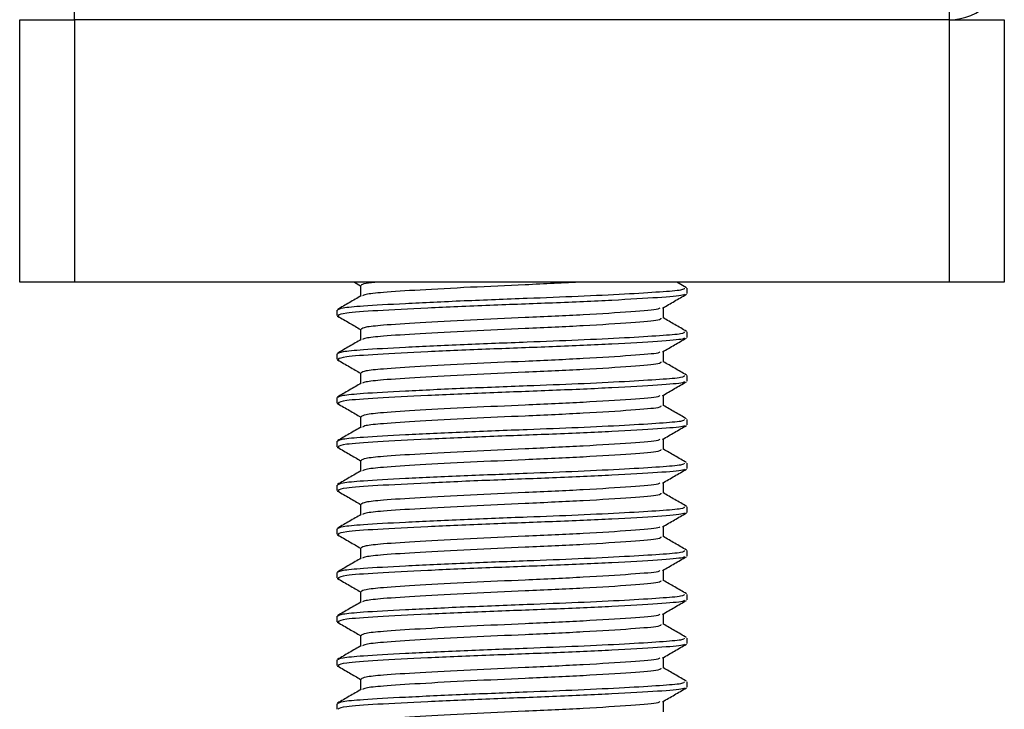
# Model space of a CAD drawing. Header units: millimetres. Extents: x 0 to 420, y 0 to 297.
# Tile 32 of 65: x 185.63 to 187.88, y 212 to 213.58. Entities that reach past the tile are written whole.
import ezdxf

# ---------------------------------------------------------------- set-up
doc = ezdxf.new("R2010")
doc.units = ezdxf.units.MM

msp = doc.modelspace()

# ---------------------------------------------------------------- linework, layer by layer
at = {"color": 7, "linetype": 'Continuous', "lineweight": 25}
for p, q in [((185.75152, 213.5807), (185.75152, 213.6807)), ((187.75152, 213.5807), (187.75152, 213.6807)), ((185.62652, 212.9807), (185.62652, 213.5807)), ((185.62652, 213.5807), (185.75152, 213.5807)), ((187.75152, 213.5807), (185.75152, 213.5807)), ((185.75152, 213.5807), (185.75152, 212.9807)), ((187.75152, 212.9807), (187.75152, 213.5807)), ((187.75152, 213.5807), (187.87652, 213.5807)), ((187.87652, 213.5807), (187.87652, 212.9807)), ((185.75152, 212.9807), (185.62652, 212.9807)), ((187.75152, 212.9807), (185.75152, 212.9807)), ((186.39124, 212.9807), (186.40565, 212.97236)), ((186.40565, 212.97298), (186.40565, 212.9487)), ((187.15054, 212.96793), (187.12847, 212.9807)), ((187.15152, 212.95427), (187.15152, 212.9668)), ((187.87652, 212.9807), (187.75152, 212.9807)), ((187.0974, 212.89798), (187.0974, 212.92236)), ((186.35152, 212.91675), (186.35152, 212.90425)), ((186.35186, 212.90358), (186.35625, 212.90283)), ((186.40565, 212.87298), (186.40565, 212.8487)), ((187.15152, 212.85427), (187.15152, 212.8668)), ((186.35152, 212.81675), (186.35152, 212.80425)), ((187.0974, 212.79798), (187.0974, 212.82236)), ((186.35186, 212.80358), (186.35625, 212.80283)), ((186.40565, 212.77298), (186.40565, 212.7487)), ((187.15152, 212.75427), (187.15152, 212.7668)), ((186.35152, 212.71675), (186.35152, 212.70425)), ((187.0974, 212.69798), (187.0974, 212.72236)), ((186.35186, 212.70358), (186.35625, 212.70283)), ((186.40565, 212.67298), (186.40565, 212.6487)), ((187.15152, 212.65427), (187.15152, 212.6668)), ((186.35152, 212.61675), (186.35152, 212.60425)), ((186.35186, 212.60358), (186.35625, 212.60283)), ((187.0974, 212.59798), (187.0974, 212.62236)), ((186.40565, 212.57298), (186.40565, 212.5487)), ((187.15152, 212.55427), (187.15152, 212.5668)), ((186.35152, 212.51675), (186.35152, 212.50425)), ((187.0974, 212.49798), (187.0974, 212.52236)), ((186.35186, 212.50358), (186.35625, 212.50283)), ((186.40565, 212.47298), (186.40565, 212.4487)), ((187.15152, 212.45427), (187.15152, 212.4668)), ((186.35152, 212.41675), (186.35152, 212.40425)), ((186.35186, 212.40358), (186.35625, 212.40283)), ((187.0974, 212.39798), (187.0974, 212.42236)), ((186.40565, 212.37298), (186.40565, 212.3487)), ((187.15152, 212.35427), (187.15152, 212.3668)), ((186.35152, 212.31675), (186.35152, 212.30425)), ((187.0974, 212.29798), (187.0974, 212.32236)), ((186.35186, 212.30358), (186.35625, 212.30283)), ((186.40565, 212.27298), (186.40565, 212.2487)), ((187.15152, 212.25427), (187.15152, 212.2668)), ((187.0974, 212.19798), (187.0974, 212.22236)), ((186.35152, 212.21675), (186.35152, 212.20425)), ((186.35186, 212.20358), (186.35625, 212.20283)), ((186.40565, 212.17298), (186.40565, 212.1487)), ((187.15152, 212.15427), (187.15152, 212.1668)), ((186.35152, 212.11675), (186.35152, 212.10425)), ((187.0974, 212.09798), (187.0974, 212.12236)), ((186.35186, 212.10358), (186.35625, 212.10283)), ((186.40565, 212.07298), (186.40565, 212.0487)), ((187.15152, 212.05427), (187.15152, 212.0668)), ((187.0974, 211.99798), (187.0974, 212.02236)), ((186.35152, 212.01675), (186.35152, 212.00425))]:
    msp.add_line(p, q, dxfattribs=at)
msp.add_arc((187.75152, 213.7057), 0.125, 270, 0, dxfattribs=at)
for points, knots in [([(187.14502, 212.9668), (187.14486, 212.96528), (187.14452, 212.9621), (187.0922, 212.95797), (187.01224, 212.95298), (186.90592, 212.9478), (186.77842, 212.94289), (186.63801, 212.93757), (186.50421, 212.93121), (186.41167, 212.92616), (186.35977, 212.92137), (186.35515, 212.91826), (186.35292, 212.91675)], [0, 0, 0, 0, 0.0865397, 0.1807239, 0.2782381, 0.3770459, 0.4725658, 0.5884558, 0.7077454, 0.8226984, 0.9142919, 1, 1, 1, 1]), ([(186.44647, 212.9807), (186.43558, 212.97964), (186.41035, 212.97717), (186.40808, 212.9745), (186.40679, 212.97298)], [0, 0, 0, 0, 0.4315701, 1, 1, 1, 1]), ([(186.91261, 212.9807), (186.86957, 212.9786), (186.78706, 212.97458), (186.65315, 212.96884), (186.53762, 212.96246), (186.45804, 212.95741), (186.4158, 212.95306), (186.41183, 212.95041), (186.41027, 212.94936)], [0, 0, 0, 0, 0.2013424, 0.3859426, 0.5759642, 0.7590702, 0.9049692, 1, 1, 1, 1]), ([(186.40684, 212.94939), (186.39778, 212.94414), (186.37967, 212.93365), (186.36157, 212.92317), (186.35251, 212.91793)], [0, 0, 0, 0, 0.4998987, 1, 1, 1, 1]), ([(187.14607, 212.95282), (187.14512, 212.95205), (187.14175, 212.94929), (187.08925, 212.94518), (186.98583, 212.93899), (186.84804, 212.93283), (186.6981, 212.92755), (186.55479, 212.92125), (186.43966, 212.91527), (186.36426, 212.91008), (186.3575, 212.90614), (186.35424, 212.90425)], [0, 0, 0, 0, 0.04590273, 0.1640029, 0.2864241, 0.40879124, 0.5269075, 0.64991026, 0.77145249, 0.89000345, 1, 1, 1, 1]), ([(187.09569, 212.92136), (187.10473, 212.92661), (187.12283, 212.93709), (187.14093, 212.94757), (187.14999, 212.95281)], [0, 0, 0, 0, 0.4999098, 1, 1, 1, 1]), ([(187.08918, 212.92142), (187.08869, 212.92046), (187.0871, 212.91732), (187.02731, 212.91273), (186.92032, 212.9057), (186.78642, 212.89963), (186.65344, 212.89383), (186.53766, 212.88746), (186.45766, 212.88241), (186.41272, 212.87761), (186.40873, 212.87449), (186.40679, 212.87298)], [0, 0, 0, 0, 0.0566683, 0.1867771, 0.3222071, 0.4544151, 0.5741791, 0.6974605, 0.8162551, 0.9109108, 1, 1, 1, 1]), ([(186.35306, 212.90281), (186.36211, 212.89757), (186.37965, 212.88742), (186.39717, 212.87727), (186.40565, 212.87236)], [0, 0, 0, 0, 0.5163558, 1, 1, 1, 1]), ([(187.09174, 212.89803), (187.09148, 212.89652), (187.09086, 212.89281), (187.02802, 212.88772), (186.92013, 212.8807), (186.78646, 212.87463), (186.65346, 212.86883), (186.53754, 212.86246), (186.45806, 212.85741), (186.41579, 212.85306), (186.41183, 212.85041), (186.41027, 212.84936)], [0, 0, 0, 0, 0.0884933, 0.2179785, 0.3527595, 0.4843338, 0.6035239, 0.7262144, 0.8444398, 0.9386418, 1, 1, 1, 1]), ([(187.15054, 212.86793), (187.14148, 212.87317), (187.12377, 212.88342), (187.10605, 212.89368), (187.0974, 212.8987)], [0, 0, 0, 0, 0.51125952, 1, 1, 1, 1]), ([(187.14502, 212.8668), (187.14486, 212.86528), (187.14452, 212.8621), (187.0922, 212.85797), (187.01224, 212.85298), (186.90592, 212.8478), (186.77842, 212.84289), (186.63801, 212.83757), (186.50421, 212.83121), (186.41167, 212.82616), (186.35977, 212.82137), (186.35515, 212.81826), (186.35292, 212.81675)], [0, 0, 0, 0, 0.0865397, 0.1807239, 0.2782381, 0.3770459, 0.4725658, 0.5884558, 0.7077454, 0.8226984, 0.9142919, 1, 1, 1, 1]), ([(187.14607, 212.85282), (187.14512, 212.85205), (187.14175, 212.84929), (187.08925, 212.84518), (186.98583, 212.83899), (186.84804, 212.83283), (186.6981, 212.82755), (186.55479, 212.82125), (186.43966, 212.81527), (186.36426, 212.81008), (186.3575, 212.80614), (186.35424, 212.80425)], [0, 0, 0, 0, 0.0459027, 0.1640029, 0.2864241, 0.4087912, 0.5269075, 0.6499103, 0.7714525, 0.8900034, 1, 1, 1, 1]), ([(187.09569, 212.82136), (187.10473, 212.82661), (187.12283, 212.83709), (187.14093, 212.84757), (187.14999, 212.85281)], [0, 0, 0, 0, 0.4999098, 1, 1, 1, 1]), ([(186.40684, 212.84939), (186.39778, 212.84414), (186.37967, 212.83365), (186.36157, 212.82317), (186.35251, 212.81793)], [0, 0, 0, 0, 0.4998987, 1, 1, 1, 1]), ([(187.08918, 212.82142), (187.08869, 212.82046), (187.0871, 212.81732), (187.02731, 212.81273), (186.92032, 212.8057), (186.78642, 212.79963), (186.65344, 212.79383), (186.53766, 212.78746), (186.45766, 212.78241), (186.41272, 212.77761), (186.40873, 212.77449), (186.40679, 212.77298)], [0, 0, 0, 0, 0.0566683, 0.1867771, 0.3222071, 0.4544151, 0.5741791, 0.6974605, 0.8162551, 0.9109108, 1, 1, 1, 1]), ([(186.35306, 212.80281), (186.36211, 212.79757), (186.37965, 212.78742), (186.39717, 212.77727), (186.40565, 212.77236)], [0, 0, 0, 0, 0.5163558, 1, 1, 1, 1]), ([(187.09174, 212.79803), (187.09148, 212.79652), (187.09086, 212.79281), (187.02802, 212.78772), (186.92013, 212.7807), (186.78646, 212.77463), (186.65346, 212.76883), (186.53754, 212.76246), (186.45806, 212.75741), (186.41579, 212.75306), (186.41183, 212.75041), (186.41027, 212.74936)], [0, 0, 0, 0, 0.0884933, 0.2179785, 0.3527595, 0.4843338, 0.6035239, 0.7262144, 0.8444398, 0.9386418, 1, 1, 1, 1]), ([(187.15054, 212.76793), (187.14148, 212.77317), (187.12377, 212.78342), (187.10605, 212.79368), (187.0974, 212.7987)], [0, 0, 0, 0, 0.5112595, 1, 1, 1, 1]), ([(187.14502, 212.7668), (187.14486, 212.76528), (187.14452, 212.7621), (187.0922, 212.75797), (187.01224, 212.75298), (186.90592, 212.7478), (186.77842, 212.74289), (186.63801, 212.73757), (186.50421, 212.73121), (186.41167, 212.72616), (186.35977, 212.72137), (186.35515, 212.71826), (186.35292, 212.71675)], [0, 0, 0, 0, 0.08653971, 0.18072393, 0.27823806, 0.37704594, 0.47256582, 0.5884558, 0.70774541, 0.82269836, 0.91429192, 1, 1, 1, 1]), ([(186.40684, 212.74939), (186.39778, 212.74414), (186.37967, 212.73365), (186.36157, 212.72317), (186.35251, 212.71793)], [0, 0, 0, 0, 0.4998987, 1, 1, 1, 1]), ([(187.14607, 212.75282), (187.14512, 212.75205), (187.14175, 212.74929), (187.08925, 212.74518), (186.98583, 212.73899), (186.84804, 212.73283), (186.6981, 212.72755), (186.55479, 212.72125), (186.43966, 212.71527), (186.36426, 212.71008), (186.3575, 212.70614), (186.35424, 212.70425)], [0, 0, 0, 0, 0.0459027, 0.1640029, 0.2864241, 0.4087912, 0.5269075, 0.6499103, 0.7714525, 0.8900034, 1, 1, 1, 1]), ([(187.09569, 212.72136), (187.10473, 212.72661), (187.12283, 212.73709), (187.14093, 212.74757), (187.14999, 212.75281)], [0, 0, 0, 0, 0.4999098, 1, 1, 1, 1]), ([(187.08918, 212.72142), (187.08869, 212.72046), (187.0871, 212.71732), (187.02731, 212.71273), (186.92032, 212.7057), (186.78642, 212.69963), (186.65344, 212.69383), (186.53766, 212.68746), (186.45766, 212.68241), (186.41272, 212.67761), (186.40873, 212.67449), (186.40679, 212.67298)], [0, 0, 0, 0, 0.0566683, 0.1867771, 0.3222071, 0.4544151, 0.5741791, 0.6974605, 0.8162551, 0.9109108, 1, 1, 1, 1]), ([(186.35306, 212.70281), (186.36211, 212.69757), (186.37965, 212.68742), (186.39717, 212.67727), (186.40565, 212.67236)], [0, 0, 0, 0, 0.5163558, 1, 1, 1, 1]), ([(187.09174, 212.69803), (187.09148, 212.69652), (187.09086, 212.69281), (187.02802, 212.68772), (186.92013, 212.6807), (186.78646, 212.67463), (186.65346, 212.66883), (186.53754, 212.66246), (186.45806, 212.65741), (186.41579, 212.65306), (186.41183, 212.65041), (186.41027, 212.64936)], [0, 0, 0, 0, 0.0884933, 0.2179785, 0.3527595, 0.4843338, 0.6035239, 0.7262144, 0.8444398, 0.9386418, 1, 1, 1, 1]), ([(187.15054, 212.66793), (187.14148, 212.67317), (187.12377, 212.68342), (187.10605, 212.69368), (187.0974, 212.6987)], [0, 0, 0, 0, 0.5112595, 1, 1, 1, 1]), ([(186.40684, 212.64939), (186.39778, 212.64414), (186.37967, 212.63365), (186.36157, 212.62317), (186.35251, 212.61793)], [0, 0, 0, 0, 0.4998987, 1, 1, 1, 1]), ([(187.14502, 212.6668), (187.14486, 212.66528), (187.14452, 212.6621), (187.0922, 212.65797), (187.01224, 212.65298), (186.90592, 212.6478), (186.77842, 212.64289), (186.63801, 212.63757), (186.50421, 212.63121), (186.41167, 212.62616), (186.35977, 212.62137), (186.35515, 212.61826), (186.35292, 212.61675)], [0, 0, 0, 0, 0.0865397, 0.1807239, 0.2782381, 0.3770459, 0.4725658, 0.5884558, 0.7077454, 0.8226984, 0.9142919, 1, 1, 1, 1]), ([(187.14607, 212.65282), (187.14512, 212.65205), (187.14175, 212.64929), (187.08925, 212.64518), (186.98583, 212.63899), (186.84804, 212.63283), (186.6981, 212.62755), (186.55479, 212.62125), (186.43966, 212.61527), (186.36426, 212.61008), (186.3575, 212.60614), (186.35424, 212.60425)], [0, 0, 0, 0, 0.0459027, 0.1640029, 0.2864241, 0.4087912, 0.5269075, 0.6499103, 0.7714525, 0.8900034, 1, 1, 1, 1]), ([(187.09569, 212.62136), (187.10473, 212.62661), (187.12283, 212.63709), (187.14093, 212.64757), (187.14999, 212.65281)], [0, 0, 0, 0, 0.4999098, 1, 1, 1, 1]), ([(186.35306, 212.60281), (186.36211, 212.59757), (186.37965, 212.58742), (186.39717, 212.57727), (186.40565, 212.57236)], [0, 0, 0, 0, 0.5163558, 1, 1, 1, 1]), ([(187.08918, 212.62142), (187.08869, 212.62046), (187.0871, 212.61732), (187.02731, 212.61273), (186.92032, 212.6057), (186.78642, 212.59963), (186.65344, 212.59383), (186.53766, 212.58746), (186.45766, 212.58241), (186.41272, 212.57761), (186.40873, 212.57449), (186.40679, 212.57298)], [0, 0, 0, 0, 0.0566683, 0.1867771, 0.3222071, 0.4544151, 0.5741791, 0.6974605, 0.8162551, 0.9109108, 1, 1, 1, 1]), ([(187.09174, 212.59803), (187.09148, 212.59652), (187.09086, 212.59281), (187.02802, 212.58772), (186.92013, 212.5807), (186.78646, 212.57463), (186.65346, 212.56883), (186.53754, 212.56246), (186.45806, 212.55741), (186.41579, 212.55306), (186.41183, 212.55041), (186.41027, 212.54936)], [0, 0, 0, 0, 0.08849328, 0.2179785, 0.35275949, 0.48433382, 0.60352391, 0.72621442, 0.84443977, 0.93864183, 1, 1, 1, 1]), ([(187.15054, 212.56793), (187.14148, 212.57317), (187.12377, 212.58342), (187.10605, 212.59368), (187.0974, 212.5987)], [0, 0, 0, 0, 0.5112595, 1, 1, 1, 1]), ([(187.14502, 212.5668), (187.14486, 212.56528), (187.14452, 212.5621), (187.0922, 212.55797), (187.01224, 212.55298), (186.90592, 212.5478), (186.77842, 212.54289), (186.63801, 212.53757), (186.50421, 212.53121), (186.41167, 212.52616), (186.35977, 212.52137), (186.35515, 212.51826), (186.35292, 212.51675)], [0, 0, 0, 0, 0.0865397, 0.1807239, 0.2782381, 0.3770459, 0.4725658, 0.5884558, 0.7077454, 0.8226984, 0.9142919, 1, 1, 1, 1]), ([(186.40684, 212.54939), (186.39778, 212.54414), (186.37967, 212.53365), (186.36157, 212.52317), (186.35251, 212.51793)], [0, 0, 0, 0, 0.4998987, 1, 1, 1, 1]), ([(187.14607, 212.55282), (187.14512, 212.55205), (187.14175, 212.54929), (187.08925, 212.54518), (186.98583, 212.53899), (186.84804, 212.53283), (186.6981, 212.52755), (186.55479, 212.52125), (186.43966, 212.51527), (186.36426, 212.51008), (186.3575, 212.50614), (186.35424, 212.50425)], [0, 0, 0, 0, 0.0459027, 0.1640029, 0.2864241, 0.4087912, 0.5269075, 0.6499103, 0.7714525, 0.8900034, 1, 1, 1, 1]), ([(187.09569, 212.52136), (187.10473, 212.52661), (187.12283, 212.53709), (187.14093, 212.54757), (187.14999, 212.55281)], [0, 0, 0, 0, 0.4999098, 1, 1, 1, 1]), ([(187.08918, 212.52142), (187.08869, 212.52046), (187.0871, 212.51732), (187.02731, 212.51273), (186.92032, 212.5057), (186.78642, 212.49963), (186.65344, 212.49383), (186.53766, 212.48746), (186.45766, 212.48241), (186.41272, 212.47761), (186.40873, 212.47449), (186.40679, 212.47298)], [0, 0, 0, 0, 0.0566683, 0.1867771, 0.3222071, 0.4544151, 0.5741791, 0.6974605, 0.8162551, 0.9109108, 1, 1, 1, 1]), ([(186.35306, 212.50281), (186.36211, 212.49757), (186.37965, 212.48742), (186.39717, 212.47727), (186.40565, 212.47236)], [0, 0, 0, 0, 0.5163558, 1, 1, 1, 1]), ([(187.09174, 212.49803), (187.09148, 212.49652), (187.09086, 212.49281), (187.02802, 212.48772), (186.92013, 212.4807), (186.78646, 212.47463), (186.65346, 212.46883), (186.53754, 212.46246), (186.45806, 212.45741), (186.41579, 212.45306), (186.41183, 212.45041), (186.41027, 212.44936)], [0, 0, 0, 0, 0.0884933, 0.2179785, 0.3527595, 0.4843338, 0.6035239, 0.7262144, 0.8444398, 0.9386418, 1, 1, 1, 1]), ([(187.15054, 212.46793), (187.14148, 212.47317), (187.12377, 212.48342), (187.10605, 212.49368), (187.0974, 212.4987)], [0, 0, 0, 0, 0.5112595, 1, 1, 1, 1]), ([(186.40684, 212.44939), (186.39778, 212.44414), (186.37967, 212.43365), (186.36157, 212.42317), (186.35251, 212.41793)], [0, 0, 0, 0, 0.49989867, 1, 1, 1, 1]), ([(187.14502, 212.4668), (187.14486, 212.46528), (187.14452, 212.4621), (187.0922, 212.45797), (187.01224, 212.45298), (186.90592, 212.4478), (186.77842, 212.44289), (186.63801, 212.43757), (186.50421, 212.43121), (186.41167, 212.42616), (186.35977, 212.42137), (186.35515, 212.41826), (186.35292, 212.41675)], [0, 0, 0, 0, 0.08653971, 0.18072393, 0.27823806, 0.37704594, 0.47256582, 0.5884558, 0.70774541, 0.82269836, 0.91429192, 1, 1, 1, 1]), ([(187.14607, 212.45282), (187.14512, 212.45205), (187.14175, 212.44929), (187.08925, 212.44518), (186.98583, 212.43899), (186.84804, 212.43283), (186.6981, 212.42755), (186.55479, 212.42125), (186.43966, 212.41527), (186.36426, 212.41008), (186.3575, 212.40614), (186.35424, 212.40425)], [0, 0, 0, 0, 0.0459027, 0.1640029, 0.2864241, 0.4087912, 0.5269075, 0.6499103, 0.7714525, 0.8900034, 1, 1, 1, 1]), ([(187.09569, 212.42136), (187.10473, 212.42661), (187.12283, 212.43709), (187.14093, 212.44757), (187.14999, 212.45281)], [0, 0, 0, 0, 0.4999098, 1, 1, 1, 1]), ([(186.35306, 212.40281), (186.36211, 212.39757), (186.37965, 212.38742), (186.39717, 212.37727), (186.40565, 212.37236)], [0, 0, 0, 0, 0.5163558, 1, 1, 1, 1]), ([(187.08918, 212.42142), (187.08869, 212.42046), (187.0871, 212.41732), (187.02731, 212.41273), (186.92032, 212.4057), (186.78642, 212.39963), (186.65344, 212.39383), (186.53766, 212.38746), (186.45766, 212.38241), (186.41272, 212.37761), (186.40873, 212.37449), (186.40679, 212.37298)], [0, 0, 0, 0, 0.0566683, 0.1867771, 0.3222071, 0.4544151, 0.5741791, 0.6974605, 0.8162551, 0.9109108, 1, 1, 1, 1]), ([(187.09174, 212.39803), (187.09148, 212.39652), (187.09086, 212.39281), (187.02802, 212.38772), (186.92013, 212.3807), (186.78646, 212.37463), (186.65346, 212.36883), (186.53754, 212.36246), (186.45806, 212.35741), (186.41579, 212.35306), (186.41183, 212.35041), (186.41027, 212.34936)], [0, 0, 0, 0, 0.0884933, 0.2179785, 0.3527595, 0.4843338, 0.6035239, 0.7262144, 0.8444398, 0.9386418, 1, 1, 1, 1]), ([(187.15054, 212.36793), (187.14148, 212.37317), (187.12377, 212.38342), (187.10605, 212.39368), (187.0974, 212.3987)], [0, 0, 0, 0, 0.5112595, 1, 1, 1, 1]), ([(187.14502, 212.3668), (187.14486, 212.36528), (187.14452, 212.3621), (187.0922, 212.35797), (187.01224, 212.35298), (186.90592, 212.3478), (186.77842, 212.34289), (186.63801, 212.33757), (186.50421, 212.33121), (186.41167, 212.32616), (186.35977, 212.32137), (186.35515, 212.31826), (186.35292, 212.31675)], [0, 0, 0, 0, 0.0865397, 0.1807239, 0.2782381, 0.3770459, 0.4725658, 0.5884558, 0.7077454, 0.8226984, 0.9142919, 1, 1, 1, 1]), ([(186.40684, 212.34939), (186.39778, 212.34414), (186.37967, 212.33365), (186.36157, 212.32317), (186.35251, 212.31793)], [0, 0, 0, 0, 0.4998987, 1, 1, 1, 1]), ([(187.14607, 212.35282), (187.14512, 212.35205), (187.14175, 212.34929), (187.08925, 212.34518), (186.98583, 212.33899), (186.84804, 212.33283), (186.6981, 212.32755), (186.55479, 212.32125), (186.43966, 212.31527), (186.36426, 212.31008), (186.3575, 212.30614), (186.35424, 212.30425)], [0, 0, 0, 0, 0.0459027, 0.1640029, 0.2864241, 0.4087912, 0.5269075, 0.6499103, 0.7714525, 0.8900034, 1, 1, 1, 1]), ([(187.09569, 212.32136), (187.10473, 212.32661), (187.12283, 212.33709), (187.14093, 212.34757), (187.14999, 212.35281)], [0, 0, 0, 0, 0.4999098, 1, 1, 1, 1]), ([(187.08918, 212.32142), (187.08869, 212.32046), (187.0871, 212.31732), (187.02731, 212.31273), (186.92032, 212.3057), (186.78642, 212.29963), (186.65344, 212.29383), (186.53766, 212.28746), (186.45766, 212.28241), (186.41272, 212.27761), (186.40873, 212.27449), (186.40679, 212.27298)], [0, 0, 0, 0, 0.0566683, 0.1867771, 0.3222071, 0.4544151, 0.5741791, 0.6974605, 0.8162551, 0.9109108, 1, 1, 1, 1]), ([(186.35306, 212.30281), (186.36211, 212.29757), (186.37965, 212.28742), (186.39717, 212.27727), (186.40565, 212.27236)], [0, 0, 0, 0, 0.5163558, 1, 1, 1, 1]), ([(187.09174, 212.29803), (187.09148, 212.29652), (187.09086, 212.29281), (187.02802, 212.28772), (186.92013, 212.2807), (186.78646, 212.27463), (186.65346, 212.26883), (186.53754, 212.26246), (186.45806, 212.25741), (186.41579, 212.25306), (186.41183, 212.25041), (186.41027, 212.24936)], [0, 0, 0, 0, 0.0884933, 0.2179785, 0.3527595, 0.4843338, 0.6035239, 0.7262144, 0.8444398, 0.9386418, 1, 1, 1, 1]), ([(187.15054, 212.26793), (187.14148, 212.27317), (187.12377, 212.28342), (187.10605, 212.29368), (187.0974, 212.2987)], [0, 0, 0, 0, 0.5112595, 1, 1, 1, 1]), ([(187.14502, 212.2668), (187.14486, 212.26528), (187.14452, 212.2621), (187.0922, 212.25797), (187.01224, 212.25298), (186.90592, 212.2478), (186.77842, 212.24289), (186.63801, 212.23757), (186.50421, 212.23121), (186.41167, 212.22616), (186.35977, 212.22137), (186.35515, 212.21826), (186.35292, 212.21675)], [0, 0, 0, 0, 0.0865397, 0.1807239, 0.2782381, 0.3770459, 0.4725658, 0.5884558, 0.7077454, 0.8226984, 0.9142919, 1, 1, 1, 1]), ([(186.40684, 212.24939), (186.39778, 212.24414), (186.37967, 212.23365), (186.36157, 212.22317), (186.35251, 212.21793)], [0, 0, 0, 0, 0.4998987, 1, 1, 1, 1]), ([(187.14607, 212.25282), (187.14512, 212.25205), (187.14175, 212.24929), (187.08925, 212.24518), (186.98583, 212.23899), (186.84804, 212.23283), (186.6981, 212.22755), (186.55479, 212.22125), (186.43966, 212.21527), (186.36426, 212.21008), (186.3575, 212.20614), (186.35424, 212.20425)], [0, 0, 0, 0, 0.0459027, 0.1640029, 0.2864241, 0.4087912, 0.5269075, 0.6499103, 0.7714525, 0.8900034, 1, 1, 1, 1]), ([(187.09569, 212.22136), (187.10473, 212.22661), (187.12283, 212.23709), (187.14093, 212.24757), (187.14999, 212.25281)], [0, 0, 0, 0, 0.4999098, 1, 1, 1, 1]), ([(187.08918, 212.22142), (187.08869, 212.22046), (187.0871, 212.21732), (187.02731, 212.21273), (186.92032, 212.2057), (186.78642, 212.19963), (186.65344, 212.19383), (186.53766, 212.18746), (186.45766, 212.18241), (186.41272, 212.17761), (186.40873, 212.17449), (186.40679, 212.17298)], [0, 0, 0, 0, 0.0566683, 0.1867771, 0.3222071, 0.4544151, 0.5741791, 0.6974605, 0.8162551, 0.9109108, 1, 1, 1, 1]), ([(186.35306, 212.20281), (186.36211, 212.19757), (186.37965, 212.18742), (186.39717, 212.17727), (186.40565, 212.17236)], [0, 0, 0, 0, 0.5163558, 1, 1, 1, 1]), ([(187.09174, 212.19803), (187.09148, 212.19652), (187.09086, 212.19281), (187.02802, 212.18772), (186.92013, 212.1807), (186.78646, 212.17463), (186.65346, 212.16883), (186.53754, 212.16246), (186.45806, 212.15741), (186.41579, 212.15306), (186.41183, 212.15041), (186.41027, 212.14936)], [0, 0, 0, 0, 0.0884933, 0.2179785, 0.3527595, 0.4843338, 0.6035239, 0.7262144, 0.8444398, 0.9386418, 1, 1, 1, 1]), ([(187.15054, 212.16793), (187.14148, 212.17317), (187.12377, 212.18342), (187.10605, 212.19368), (187.0974, 212.1987)], [0, 0, 0, 0, 0.5112595, 1, 1, 1, 1]), ([(187.14502, 212.1668), (187.14486, 212.16528), (187.14452, 212.1621), (187.0922, 212.15797), (187.01224, 212.15298), (186.90592, 212.1478), (186.77842, 212.14289), (186.63801, 212.13757), (186.50421, 212.13121), (186.41167, 212.12616), (186.35977, 212.12137), (186.35515, 212.11826), (186.35292, 212.11675)], [0, 0, 0, 0, 0.0865397, 0.1807239, 0.2782381, 0.3770459, 0.4725658, 0.5884558, 0.7077454, 0.8226984, 0.9142919, 1, 1, 1, 1]), ([(187.14607, 212.15282), (187.14512, 212.15205), (187.14175, 212.14929), (187.08925, 212.14518), (186.98583, 212.13899), (186.84804, 212.13283), (186.6981, 212.12755), (186.55479, 212.12125), (186.43966, 212.11527), (186.36426, 212.11008), (186.3575, 212.10614), (186.35424, 212.10425)], [0, 0, 0, 0, 0.04590273, 0.1640029, 0.2864241, 0.40879124, 0.5269075, 0.64991026, 0.77145249, 0.89000345, 1, 1, 1, 1]), ([(187.09569, 212.12136), (187.10473, 212.12661), (187.12283, 212.13709), (187.14093, 212.14757), (187.14999, 212.15281)], [0, 0, 0, 0, 0.4999098, 1, 1, 1, 1]), ([(186.40684, 212.14939), (186.39778, 212.14414), (186.37967, 212.13365), (186.36157, 212.12317), (186.35251, 212.11793)], [0, 0, 0, 0, 0.4998987, 1, 1, 1, 1]), ([(187.08918, 212.12142), (187.08869, 212.12046), (187.0871, 212.11732), (187.02731, 212.11273), (186.92032, 212.1057), (186.78642, 212.09963), (186.65344, 212.09383), (186.53766, 212.08746), (186.45766, 212.08241), (186.41272, 212.07761), (186.40873, 212.07449), (186.40679, 212.07298)], [0, 0, 0, 0, 0.0566683, 0.1867771, 0.3222071, 0.4544151, 0.5741791, 0.6974605, 0.8162551, 0.9109108, 1, 1, 1, 1]), ([(186.35306, 212.10281), (186.36211, 212.09757), (186.37965, 212.08742), (186.39717, 212.07727), (186.40565, 212.07236)], [0, 0, 0, 0, 0.5163558, 1, 1, 1, 1]), ([(187.09174, 212.09803), (187.09148, 212.09652), (187.09086, 212.09281), (187.02802, 212.08772), (186.92013, 212.0807), (186.78646, 212.07463), (186.65346, 212.06883), (186.53754, 212.06246), (186.45806, 212.05741), (186.41579, 212.05306), (186.41183, 212.05041), (186.41027, 212.04936)], [0, 0, 0, 0, 0.08849328, 0.2179785, 0.35275949, 0.48433382, 0.60352391, 0.72621442, 0.84443977, 0.93864183, 1, 1, 1, 1]), ([(187.15054, 212.06793), (187.14148, 212.07317), (187.12377, 212.08342), (187.10605, 212.09368), (187.0974, 212.0987)], [0, 0, 0, 0, 0.5112595, 1, 1, 1, 1]), ([(187.14502, 212.0668), (187.14486, 212.06528), (187.14452, 212.0621), (187.0922, 212.05797), (187.01224, 212.05298), (186.90592, 212.0478), (186.77842, 212.04289), (186.63801, 212.03757), (186.50421, 212.03121), (186.41167, 212.02616), (186.35977, 212.02137), (186.35515, 212.01826), (186.35292, 212.01675)], [0, 0, 0, 0, 0.0865397, 0.1807239, 0.2782381, 0.3770459, 0.4725658, 0.5884558, 0.7077454, 0.8226984, 0.9142919, 1, 1, 1, 1]), ([(186.40684, 212.04939), (186.39778, 212.04414), (186.37967, 212.03365), (186.36157, 212.02317), (186.35251, 212.01793)], [0, 0, 0, 0, 0.4998987, 1, 1, 1, 1]), ([(187.14607, 212.05282), (187.14512, 212.05205), (187.14175, 212.04929), (187.08925, 212.04518), (186.98583, 212.03899), (186.84804, 212.03283), (186.6981, 212.02755), (186.55479, 212.02125), (186.43966, 212.01527), (186.36426, 212.01008), (186.3575, 212.00614), (186.35424, 212.00425)], [0, 0, 0, 0, 0.04590273, 0.1640029, 0.2864241, 0.40879124, 0.5269075, 0.64991026, 0.77145249, 0.89000345, 1, 1, 1, 1]), ([(187.09569, 212.02136), (187.10473, 212.02661), (187.12283, 212.03709), (187.14093, 212.04757), (187.14999, 212.05281)], [0, 0, 0, 0, 0.4999098, 1, 1, 1, 1]), ([(187.08918, 212.02142), (187.08869, 212.02046), (187.0871, 212.01732), (187.02731, 212.01273), (186.92032, 212.0057), (186.78642, 211.99963), (186.65344, 211.99383), (186.53766, 211.98746), (186.45766, 211.98241), (186.41272, 211.97761), (186.40873, 211.97449), (186.40679, 211.97298)], [0, 0, 0, 0, 0.0566683, 0.1867771, 0.3222071, 0.4544151, 0.5741791, 0.6974605, 0.8162551, 0.9109108, 1, 1, 1, 1])]:
    msp.add_open_spline(points, degree=3, knots=knots, dxfattribs=at)

doc.saveas('drawing.dxf')
